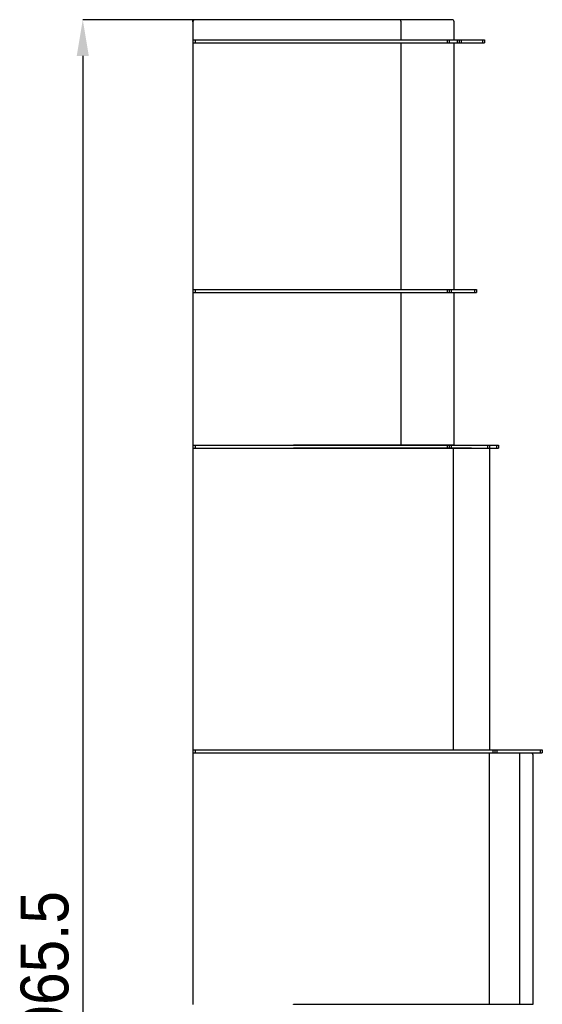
# Model space of a CAD drawing. Header units: millimetres. Extents: x 2576 to 14724, y 480 to 4785.
# Tile 4 of 7: x 10651 to 11171, y 2541 to 3521. Entities that reach past the tile are written whole.
import ezdxf

# ---------------------------------------------------------------- set-up
doc = ezdxf.new("R2010")
doc.units = ezdxf.units.MM
doc.header["$LTSCALE"] = 18
doc.header["$PDSIZE"] = -1
doc.linetypes.add('SLD-Solido', pattern=[0])
doc.layers.add('QUOTE', color=1, linetype='SLD-Solido')
doc.styles.add('SLDTEXTSTYLE0', font='GOTHIC.TTF', dxfattribs={"width": 0.913})
doc.dimstyles.new('SLDDIMSTYLE0', dxfattribs={"dimtxt": 47.625, "dimasz": 36, "dimexe": 0, "dimexo": 0.0625, "dimgap": 11.90625, "dimtad": 1, "dimdec": 1, "dimrnd": 1e-09, "dimzin": 12, "dimdsep": 46, "dimtxsty": 'SLDTEXTSTYLE0', "dimsah": 1, "dimcen": 0.09, "dimadec": 0, "dimazin": 3, "dimtfac": 1, "dimtdec": 1, "dimtofl": 0, "dimtmove": 0, "dimatfit": 3, "dimfxl": 1, "dimfrac": 2, "dimtolj": 1, "dimtzin": 12, "dimarcsym": 0})

# ---------------------------------------------------------------- blocks, each defined once
blk = doc.blocks.new('*D18')
at = {"layer": 'Defpoints', "color": 0, "transparency": 16777216}
for p in [(10824.97, 3520.73), (10713.29, 1555.27), (10822.97, 1555.27)]:
    blk.add_point(p, dxfattribs=at)
at = {"layer": 'QUOTE', "color": 0, "lineweight": -2, "transparency": 16777216}
for p, q in [((10824.9, 3520.73), (10713.29, 3520.73)), ((10713.29, 3484.73), (10713.29, 1591.27)), ((10822.9, 1555.27), (10713.29, 1555.27))]:
    blk.add_line(p, q, dxfattribs=at)
at = {"layer": 'QUOTE', "color": 0, "transparency": 16777216}
for points in [[(10707.29, 3484.73), (10719.29, 3484.73), (10713.29, 3520.73)], [(10707.29, 1591.27), (10719.29, 1591.27), (10713.29, 1555.27)]]:
    blk.add_solid(points, dxfattribs=at)
at = {"layer": 'QUOTE', "color": 0, "transparency": 16777216, "insert": (10651.37, 2564.77), "char_height": 47.625, "attachment_point": 2, "rotation": 90, "style": 'SLDTEXTSTYLE0'}
blk.add_mtext('\\A1;1965.5', dxfattribs=at)

msp = doc.modelspace()

# ---------------------------------------------------------------- linework, layer by layer
for p, q in [((10822.97, 3520.6), (10824.26, 3520.6)), ((10822.97, 3518.73), (10822.97, 3520.6)), ((10822.97, 3518.73), (10822.97, 3500.6)), ((11028.06, 3520.73), (10824.97, 3520.73)), ((11080.78, 3520.73), (11028.06, 3520.73)), ((11030.06, 3500.8), (11030.06, 3518.73)), ((11082.78, 3500.7), (11082.78, 3518.73)), ((10822.97, 3500.6), (10822.97, 3497.6)), ((10822.97, 3500.6), (10824.97, 3500.6)), ((10822.97, 3497.6), (10824.97, 3497.6)), ((10822.97, 3497.6), (10822.97, 3252.23)), ((10824.97, 3500.6), (10824.97, 3497.6)), ((10824.97, 3500.6), (11075.96, 3500.6)), ((10824.97, 3497.6), (11075.96, 3497.6)), ((10922.97, 3500.6), (10922.97, 3500.8)), ((10922.97, 3500.8), (11030.06, 3500.8)), ((10922.97, 3500.7), (11082.78, 3500.7)), ((10922.97, 3497.4), (10922.97, 3497.6)), ((11082.78, 3497.5), (10922.97, 3497.5)), ((11075.96, 3500.6), (11075.96, 3497.6)), ((11075.96, 3500.6), (11077.96, 3500.6)), ((11075.96, 3497.6), (11077.96, 3497.6)), ((11077.96, 3500.6), (11077.96, 3497.6)), ((11077.96, 3500.6), (11085.97, 3500.6)), ((11077.96, 3497.6), (11085.97, 3497.6)), ((11082.78, 3252.43), (11082.78, 3497.5)), ((11085.97, 3500.6), (11085.97, 3497.6)), ((11085.97, 3500.6), (11087.97, 3500.6)), ((11085.97, 3497.6), (11087.97, 3497.6)), ((11087.97, 3500.6), (11087.97, 3497.6)), ((11087.97, 3500.6), (11089.97, 3500.6)), ((11087.97, 3497.6), (11089.97, 3497.6)), ((11089.97, 3500.6), (11089.97, 3497.6)), ((11089.97, 3500.6), (11110.97, 3500.6)), ((11089.97, 3497.6), (11110.97, 3497.6)), ((11110.97, 3500.6), (11110.97, 3497.6)), ((11110.97, 3500.6), (11112.97, 3500.6)), ((11110.97, 3497.6), (11112.97, 3497.6)), ((11112.97, 3500.6), (11112.97, 3497.6)), ((11030.06, 3497.4), (10922.97, 3497.4)), ((11030.06, 3252.43), (11030.06, 3497.4)), ((10822.97, 3252.23), (10822.97, 3249.23)), ((10822.97, 3252.23), (10824.97, 3252.23)), ((10822.97, 3249.23), (10824.97, 3249.23)), ((10822.97, 3249.23), (10822.97, 3097.4)), ((10824.97, 3252.23), (10824.97, 3249.23)), ((10824.97, 3252.23), (11075.97, 3252.23)), ((10824.97, 3249.23), (11075.97, 3249.23)), ((10922.97, 3252.43), (11030.06, 3252.43)), ((10922.97, 3252.23), (10922.97, 3252.43)), ((10922.97, 3252.41), (11082.23, 3252.41)), ((10922.97, 3249.03), (10922.97, 3249.23)), ((11082.78, 3249.03), (10922.97, 3249.03)), ((11030.06, 3249.03), (10922.97, 3249.03)), ((11030.06, 3252.43), (11082.78, 3252.43)), ((11030.06, 3097.6), (11030.06, 3249.03)), ((11075.97, 3252.23), (11075.97, 3249.23)), ((11075.97, 3252.23), (11077.97, 3252.23)), ((11075.97, 3249.23), (11077.97, 3249.23)), ((11077.97, 3252.23), (11077.97, 3249.23)), ((11077.97, 3252.23), (11079.97, 3252.23)), ((11077.97, 3249.23), (11079.97, 3249.23)), ((11079.97, 3252.23), (11079.97, 3249.23)), ((11079.97, 3252.23), (11103.17, 3252.23)), ((11079.97, 3249.23), (11103.17, 3249.23)), ((11082.23, 3252.41), (11082.23, 3252.43)), ((11082.78, 3097.6), (11082.78, 3249.03)), ((11103.17, 3252.23), (11103.17, 3249.23)), ((11103.17, 3252.23), (11105.17, 3252.23)), ((11103.17, 3249.23), (11105.17, 3249.23)), ((11105.17, 3252.23), (11105.17, 3249.23)), ((10822.97, 3097.4), (10822.97, 3094.4)), ((10822.97, 3097.4), (10824.97, 3097.4)), ((10824.97, 3097.4), (10824.97, 3094.4)), ((10824.97, 3097.4), (11075.97, 3097.4)), ((10922.97, 3097.6), (11082.27, 3097.6)), ((10922.97, 3097.6), (11030.06, 3097.6)), ((10922.97, 3097.4), (10922.97, 3097.6)), ((11030.06, 3097.6), (11082.78, 3097.6)), ((11075.97, 3097.4), (11075.97, 3094.4)), ((11075.97, 3097.4), (11077.97, 3097.4)), ((11077.97, 3097.4), (11077.97, 3094.4)), ((11077.97, 3097.4), (11079.97, 3097.4)), ((11079.97, 3097.4), (11079.97, 3094.4)), ((11079.97, 3097.4), (11115.97, 3097.4)), ((11082.27, 3097.6), (11082.27, 3097.6)), ((11115.97, 3097.4), (11115.97, 3094.4)), ((11115.97, 3097.4), (11117.97, 3097.4)), ((11117.97, 3097.4), (11117.97, 3094.4)), ((11117.97, 3097.4), (11124.97, 3097.4)), ((11124.97, 3097.4), (11124.97, 3094.4)), ((11124.97, 3097.4), (11126.97, 3097.4)), ((11126.97, 3097.4), (11126.97, 3094.4)), ((10822.97, 3094.4), (10824.97, 3094.4)), ((10822.97, 3094.4), (10822.97, 2794.2)), ((10824.97, 3094.4), (11075.97, 3094.4)), ((10922.97, 3094.2), (10922.97, 3094.4)), ((11100.21, 3094.3), (10922.97, 3094.3)), ((11118.44, 3094.2), (10922.97, 3094.2)), ((11082.27, 3094.2), (10922.97, 3094.2)), ((11075.97, 3094.4), (11077.97, 3094.4)), ((11077.97, 3094.4), (11079.97, 3094.4)), ((11079.97, 3094.4), (11115.97, 3094.4)), ((11082.27, 2794.4), (11082.27, 3094.2)), ((11100.21, 3094.2), (11100.21, 3094.3)), ((11115.97, 3094.4), (11117.97, 3094.4)), ((11117.97, 3094.4), (11124.97, 3094.4)), ((11118.44, 2794.4), (11118.44, 3094.2)), ((11124.97, 3094.4), (11126.97, 3094.4)), ((10822.97, 2794.2), (10822.97, 2791.2)), ((10822.97, 2794.2), (10824.97, 2794.2)), ((10824.97, 2794.2), (10824.97, 2791.2)), ((10824.97, 2794.2), (11121.37, 2794.2)), ((10922.97, 2794.4), (11115.97, 2794.4)), ((10922.97, 2794.4), (11082.27, 2794.4)), ((10922.97, 2794.2), (10922.97, 2794.4)), ((11082.27, 2794.4), (11118.44, 2794.4)), ((11115.97, 2794.4), (11115.97, 2794.4)), ((11121.37, 2794.2), (11121.37, 2791.2)), ((11121.37, 2794.2), (11123.37, 2794.2)), ((11123.37, 2794.2), (11123.37, 2791.2)), ((11123.37, 2794.2), (11125.37, 2794.2)), ((11125.37, 2794.2), (11125.37, 2791.2)), ((11125.37, 2794.2), (11168.56, 2794.2)), ((11168.56, 2794.2), (11168.56, 2791.2)), ((11168.56, 2794.2), (11170.56, 2794.2)), ((11170.56, 2794.2), (11170.56, 2791.2)), ((10822.97, 2791.2), (10824.97, 2791.2)), ((10822.97, 2791.2), (10822.97, 2541)), ((10824.97, 2791.2), (11121.37, 2791.2)), ((10922.97, 2791), (10922.97, 2791.2)), ((11148.22, 2791), (10922.97, 2791)), ((11117.93, 2791), (10922.97, 2791)), ((11117.93, 2541.2), (11117.93, 2791)), ((11121.37, 2791.2), (11123.37, 2791.2)), ((11123.37, 2791.2), (11125.37, 2791.2)), ((11125.37, 2791.2), (11168.56, 2791.2)), ((11159.31, 2791), (11148.22, 2791)), ((11148.22, 2541.2), (11148.22, 2791)), ((11161.31, 2541.2), (11161.31, 2789)), ((11168.56, 2791.2), (11170.56, 2791.2)), ((10922.97, 2541.2), (11117.93, 2541.2)), ((10922.97, 2541), (10922.97, 2541.2)), ((10922.97, 2541.1), (11116.41, 2541.1)), ((11116.41, 2541.1), (11116.41, 2541.2)), ((11117.93, 2541.2), (11148.22, 2541.2)), ((11148.22, 2541.2), (11161.31, 2541.2))]:
    msp.add_line(p, q)
for centre, start, end in [((10824.97, 3518.73), 90, 180), ((11028.06, 3518.73), 0, 90), ((11080.78, 3518.73), 0, 90), ((11159.31, 2789), 360, 89.99959)]:
    msp.add_arc(centre, 2, start, end)

# ---------------------------------------------------------------- dimensions: what is measured, and where the dimension line sits
at = {"layer": 'QUOTE'}
dim = msp.add_linear_dim(base=(10713.29, 1555.27), p1=(10824.97, 3520.73), p2=(10822.97, 1555.27), angle=90, dimstyle='SLDDIMSTYLE0', dxfattribs=at)
dim.commit()
dim.dimension.update_dxf_attribs({"geometry": '*D18', "text_midpoint": (10713.29, 2564.77), "dimtype": 160})

doc.saveas('drawing.dxf')
